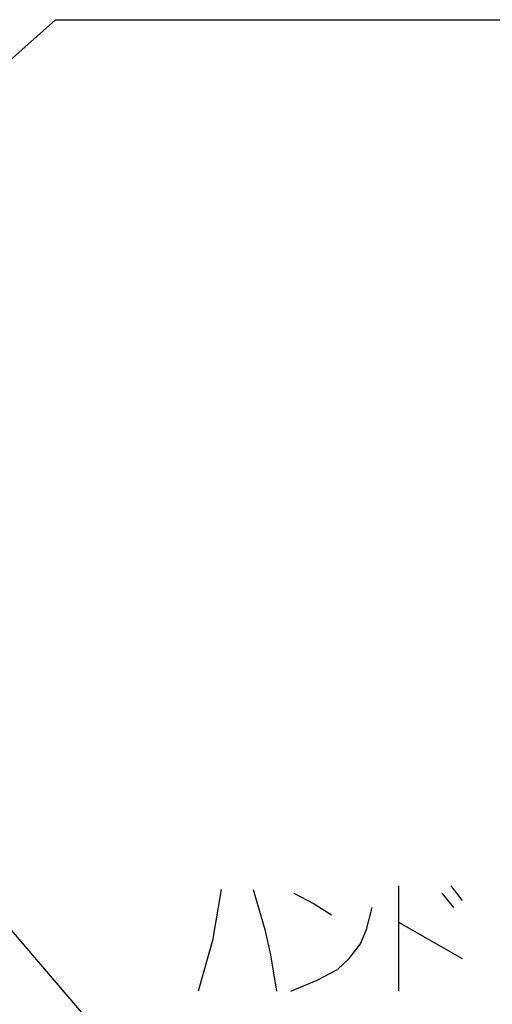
# Model space of a CAD drawing. Extents: x 0 to 594, y 0 to 420.
# Tile 48 of 67: x 537 to 552, y 204 to 237. Entities that reach past the tile are written whole.
import ezdxf

# ---------------------------------------------------------------- set-up
doc = ezdxf.new("R2010")
doc.units = 0
doc.header["$LTSCALE"] = 32.67
doc.layers.add('DRA_ITEM', color=7, linetype='CONTINUOUS')

msp = doc.modelspace()

# ---------------------------------------------------------------- linework, layer by layer
at = {"layer": 'DRA_ITEM', "color": 2, "linetype": 'CONTINUOUS'}
for p, q in [((527.84179, 227.44414), (538.10076, 236.557)), ((538.10076, 236.557), (540.81331, 236.557)), ((540.81331, 236.557), (565.13331, 236.557)), ((526.38043, 218.76991), (539.26799, 203.73794)), ((549.31524, 208.25045), (549.31524, 204.80669)), ((551.02524, 208.25045), (551.40523, 207.77544)), ((550.74024, 208.01294), (551.12023, 207.53795)), ((549.31524, 207.06294), (551.40523, 205.87545))]:
    msp.add_line(p, q, dxfattribs=at)
for points in [[(543.52022, 208.1317), (543.23522, 206.46919), (542.76021, 204.80669)], [(544.56523, 208.1317), (544.94522, 206.82545), (545.13523, 205.9942), (545.32521, 204.80669)], [(545.89521, 208.01294), (546.56023, 207.6567), (547.13023, 207.30044)], [(545.80022, 204.80669), (546.65522, 205.16295), (547.32024, 205.51919), (547.70023, 205.87545), (548.08022, 206.35044), (548.27023, 206.82545), (548.46024, 207.53795)]]:
    msp.add_lwpolyline(points, dxfattribs=at)

doc.saveas('drawing.dxf')
